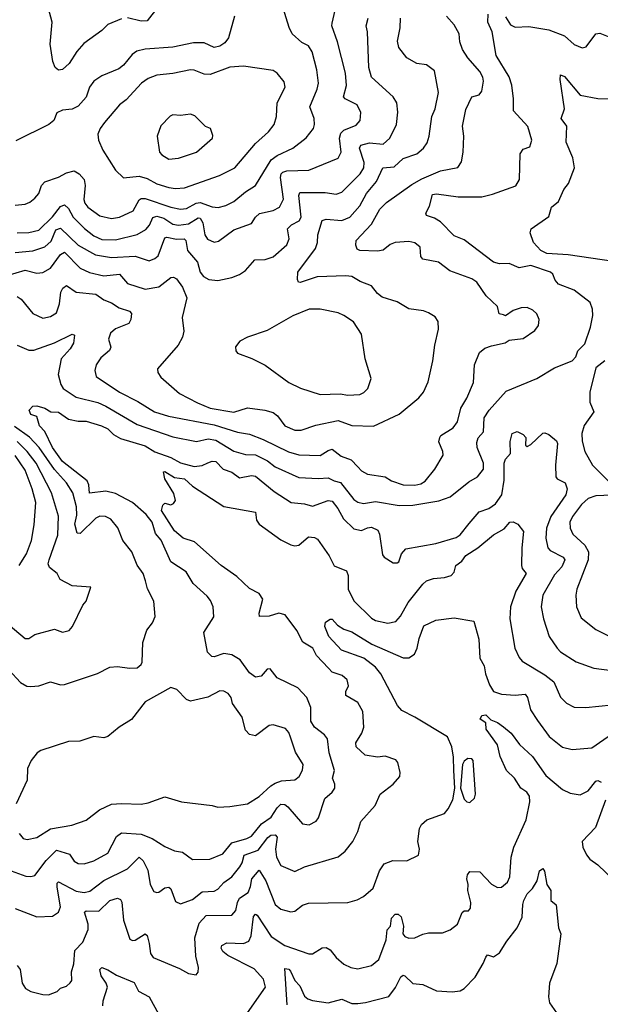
# Model space of a CAD drawing. Extents: x 1921360 to 2014538, y 768294 to 907744.
# Tile 194 of 256: x 1965858 to 1968807, y 820938 to 825937. Entities that reach past the tile are written whole.
import ezdxf

# ---------------------------------------------------------------- set-up
doc = ezdxf.new("R2010")
doc.units = 0

msp = doc.modelspace()

# ---------------------------------------------------------------- linework, layer by layer
at = {"layer": '0CON10XD'}
for points in [[(1965845, 824853.9), (1965903.6, 824856.4), (1965955, 824868.4), (1966025, 824936.7), (1966065, 824988.2), (1966085, 824996.8), (1966105, 824978.9), (1966130.2, 824935), (1966187.4, 824877.4), (1966235, 824839.4), (1966275, 824821.6), (1966345, 824818.6), (1966455, 824845.9), (1966497.9, 824872.1), (1966516.5, 824893.5), (1966535, 824932), (1966555, 824939.8), (1966589.5, 824929.5), (1966635, 824898.7), (1966665, 824892.9), (1966715, 824900.2), (1966765, 824930.3), (1966775, 824930), (1966788.4, 824905), (1966798.5, 824845), (1966812.4, 824822.4), (1966845, 824806.7), (1966867.8, 824812.2), (1966945, 824869.2), (1967035, 824901.9), (1967056.4, 824935), (1967076.8, 824953.2), (1967145, 824967.7), (1967177.1, 824985), (1967198.2, 825025), (1967183.1, 825135), (1967186.5, 825153.5), (1967195, 825163.3), (1967215, 825169), (1967326.8, 825173.2), (1967475, 825233.6), (1967491.5, 825265), (1967482.3, 825335), (1967488.7, 825361.3), (1967504.4, 825375.6), (1967567.8, 825402.2), (1967587.8, 825425), (1967590, 825465), (1967572.2, 825505), (1967511.4, 825535), (1967502.7, 825545), (1967517.9, 825602.1), (1967512.5, 825665), (1967472.7, 825825), (1967443.8, 825905), (1967445, 825920), (1967460.9, 825985)], [(1965845, 824284.3), (1965905, 824258.8), (1965930.5, 824259.5), (1966035, 824295.8), (1966125, 824340.8), (1966135.7, 824335.7), (1966130.5, 824295), (1966113.5, 824266.5), (1966068.6, 824215), (1966053, 824135), (1966067.3, 824085), (1966079.4, 824065), (1966145, 824020.9), (1966255, 823992.5), (1966295.5, 823975), (1966455, 823881.6), (1966635, 823819.2), (1966755.3, 823794.7), (1966815, 823808.8), (1966855, 823801.2), (1966945, 823746.4), (1967005, 823729.6), (1967055, 823727.7), (1967116.4, 823696.4), (1967155, 823666.5), (1967275, 823612.9), (1967375, 823607.5), (1967425, 823610.7), (1967455, 823595.3), (1967487.5, 823587.5), (1967555, 823500.4), (1967575, 823487.8), (1967605, 823480.9), (1967665, 823490), (1967785, 823470.3), (1967855, 823472.4), (1967986.3, 823493.7), (1968045, 823514.6), (1968139.5, 823590.5), (1968183.1, 823615), (1968214.6, 823655), (1968214.5, 823685.5), (1968182.2, 823765), (1968179.5, 823790.5), (1968186.7, 823813.3), (1968213.8, 823845), (1968216.8, 823915), (1968242.7, 823955), (1968329.8, 824050.2), (1968485, 824115.6), (1968575, 824170), (1968665, 824204.2), (1968683.1, 824225), (1968693.1, 824255), (1968728.3, 824291.7), (1968757.7, 824375), (1968768.9, 824435), (1968767.2, 824467.2), (1968755, 824501.2), (1968675, 824563.5), (1968594.3, 824594.3), (1968577.9, 824615), (1968566.7, 824645), (1968554, 824655), (1968455, 824689.4), (1968395, 824677.5), (1968345, 824698.8), (1968295, 824697.5), (1968265, 824706), (1968115, 824818.9), (1968065, 824839.1), (1967995, 824910.9), (1967965, 824930), (1967925, 824942.5), (1967921.5, 824955), (1967939.6, 824990.4), (1967955, 825048.5), (1967975, 825053.2), (1968085, 825037.5), (1968205, 825037.3), (1968259.6, 825050.4), (1968377.4, 825092.6), (1968396.4, 825125), (1968400.8, 825255), (1968415, 825278.8), (1968449.3, 825290.7), (1968460, 825325), (1968439.4, 825395), (1968365.8, 825475), (1968366.8, 825535), (1968358.4, 825605), (1968345, 825646.9), (1968278.6, 825755), (1968258, 825875), (1968236, 825925), (1968237.5, 825965)], [(1966375, 825940.6), (1966305, 825912.9), (1966275, 825882), (1966183.5, 825816.5), (1966147.5, 825775), (1966109.2, 825715), (1966075, 825684), (1966055, 825681.2), (1966038, 825695), (1966025.8, 825725), (1966013.1, 825813.1), (1966023.1, 825925), (1966005, 825993.3)], [(1966325, 824928.2), (1966365, 824934.7), (1966433.8, 824966.2), (1966465, 825021.9), (1966475, 825029.6), (1966495, 825028.6), (1966625, 824985.2), (1966675, 824975.6), (1966705, 824978.3), (1966755, 825004.5), (1966775, 825008.6), (1966835, 824987.5), (1966865.9, 824984.1), (1966905, 824994), (1966945, 825013.9), (1967005, 825063.1), (1967055.6, 825095), (1967135, 825225.9), (1967165, 825247.5), (1967245.7, 825284.3), (1967313.5, 825336.5), (1967350, 825385), (1967356.2, 825405), (1967353.9, 825435), (1967332.2, 825495), (1967369.6, 825585), (1967376.1, 825615), (1967367.1, 825682.9), (1967344, 825774), (1967324.2, 825805), (1967291.1, 825821.1), (1967242.5, 825865), (1967226.8, 825896.8), (1967196.7, 825995)], [(1966560, 826000), (1966505, 825930.8), (1966475, 825928.9), (1966405, 825945.6)], [(1968325, 825951.4), (1968350.6, 825910.6), (1968375, 825898.7), (1968445, 825902.2), (1968545, 825886), (1968625, 825855.4), (1968675, 825810.6), (1968715, 825794.5), (1968735, 825799.4), (1968783.8, 825865), (1968805, 825868.6), (1968855, 825848.6), (1968895, 825822.9), (1968925, 825824.3), (1969055, 825900), (1969126.1, 825913.9), (1969215, 825973.8)], [(1965835, 824754.2), (1965925, 824763.3), (1965985, 824783.1), (1966017.1, 824812.9), (1966040.9, 824869.1), (1966065, 824878.9), (1966155, 824791.9), (1966243.2, 824743.2), (1966325, 824729.8), (1966445, 824736.7), (1966515, 824712.2), (1966545, 824724.4), (1966561.5, 824738.5), (1966595, 824830), (1966605, 824833.3), (1966655, 824822.3), (1966694.2, 824824.2), (1966701.6, 824815), (1966709.8, 824765), (1966761.8, 824705), (1966774.6, 824655), (1966792.4, 824632.4), (1966817.9, 824617.9), (1966865, 824612.1), (1966935, 824627.5), (1966975, 824642.5), (1967005, 824662.7), (1967051.9, 824718.1), (1967105, 824720), (1967145, 824733.6), (1967215, 824794.4), (1967227.3, 824825), (1967218.8, 824875), (1967238.5, 824895), (1967277.1, 824915), (1967288.2, 824935), (1967276, 825044), (1967281.3, 825058.7), (1967409.5, 825059.5), (1967465, 825051.8), (1967495, 825061.8), (1967586.7, 825155), (1967605.9, 825185), (1967607.7, 825212.3), (1967584.8, 825285), (1967590.1, 825299.9), (1967635, 825312.2), (1967705, 825304.7), (1967738.2, 825335), (1967771.8, 825405), (1967778, 825468), (1967774.5, 825514.5), (1967754.4, 825545), (1967644.3, 825645.7), (1967630.8, 825695), (1967624.5, 825875), (1967618.6, 825905), (1967628.6, 825945)], [(1966949.2, 825955), (1966917.8, 825845), (1966899.9, 825820.1), (1966875, 825802.1), (1966845, 825796.4), (1966795, 825820), (1966741.4, 825818.6), (1966635, 825797.9), (1966495, 825786.6), (1966453.7, 825776.3), (1966429.1, 825760.9), (1966385, 825706.7), (1966361.9, 825688.1), (1966275, 825651.8), (1966234.5, 825625), (1966211.8, 825595), (1966196.1, 825543.9), (1966155, 825497.1), (1966125, 825482.5), (1966075, 825476.9), (1966046.2, 825463.8), (1966031.5, 825425), (1966005.3, 825404.7), (1965837.7, 825322.3)], [(1965845, 824531.5), (1965865, 824517.8), (1965924.7, 824444.7), (1965975, 824421.1), (1966015, 824429.5), (1966045, 824449.2), (1966060, 824495), (1966066.6, 824553.4), (1966076.4, 824573.6), (1966095, 824586.9), (1966145, 824553.1), (1966245, 824543.8), (1966285, 824514.5), (1966325, 824498.5), (1966363.7, 824473.7), (1966415, 824456.9), (1966425.5, 824445.5), (1966422.9, 824415), (1966412, 824395), (1966345, 824367.3), (1966318.6, 824345), (1966309.2, 824315), (1966320, 824275), (1966313.3, 824256.7), (1966270.2, 824219.8), (1966245.8, 824185), (1966239.2, 824155), (1966246.9, 824125), (1966365, 824045.4), (1966458.1, 823998.1), (1966543.3, 823945), (1966613.2, 823923.2), (1966845, 823879.8), (1966965, 823842.8), (1967025, 823832.2), (1967095.2, 823805.2), (1967223.1, 823743.1), (1967275, 823727.2), (1967385, 823724.7), (1967425, 823749.7), (1967445.9, 823755.9), (1967490.2, 823720.2), (1967542.1, 823702.1), (1967576.4, 823666.4), (1967595, 823646.4), (1967625, 823628.5), (1967715, 823616.4), (1967746.2, 823595), (1967805, 823574.7), (1967865, 823572.7), (1967895, 823580), (1967917, 823593), (1967967.5, 823655), (1968008.6, 823725), (1968008.1, 823745), (1967987.3, 823792.7), (1967991.4, 823815), (1967998, 823825), (1968059.4, 823865), (1968081.8, 823895), (1968098.8, 823965), (1968128.5, 824015), (1968162.9, 824095), (1968167.5, 824185), (1968193.4, 824246.6), (1968221.4, 824268.6), (1968255, 824281.2), (1968323.3, 824296.7), (1968345, 824310), (1968415, 824318.8), (1968475, 824358), (1968492.5, 824385), (1968497.1, 824415), (1968485, 824443.8), (1968465, 824462), (1968435, 824475.7), (1968405.9, 824474.1), (1968365, 824460), (1968325, 824432.5), (1968315, 824437.5), (1968293.6, 824443.6), (1968285, 824480), (1968227.5, 824535), (1968180, 824605), (1968155, 824621.4), (1968042.3, 824662.3), (1967985.2, 824705.2), (1967905, 824721.5), (1967895.6, 824735), (1967891.4, 824781.4), (1967865, 824804.5), (1967835, 824810), (1967765, 824806.4), (1967739.2, 824795), (1967705, 824766.9), (1967675, 824761.2), (1967585, 824765.7), (1967572.5, 824772.5), (1967565, 824792.5), (1967566.9, 824815), (1967645, 824897.9), (1967687.7, 824975), (1967721.3, 825008.7), (1967850, 825100), (1967901, 825129), (1967995, 825168.9), (1968083.2, 825186.8), (1968102.5, 825215), (1968110, 825265), (1968113.6, 825345), (1968107, 825397), (1968125, 825481.2), (1968155.5, 825544.5), (1968191.2, 825555), (1968205, 825573.8), (1968213.8, 825625), (1968211.2, 825645), (1968195, 825674.4), (1968133.8, 825743.8), (1968107.8, 825785), (1968094.4, 825825), (1968090, 825865), (1968065, 825910), (1968026, 825955)], [(1967103.6, 823953.6), (1967145, 823942.5), (1967166.7, 823925), (1967205, 823874.5), (1967255, 823852.7), (1967287.9, 823852.1), (1967361.5, 823878.5), (1967475, 823901.8), (1967545.9, 823875.9), (1967655, 823873.5), (1967785, 823933.8), (1967885, 824016.2), (1967909.2, 824045), (1967932.4, 824097.6), (1967957.1, 824205), (1967966, 824285), (1967985.8, 824365), (1967984, 824405), (1967967.9, 824427.9), (1967935, 824448), (1967908.6, 824458.6), (1967835, 824469.2), (1967775, 824504.2), (1967698.7, 824528.7), (1967675, 824547.5), (1967645, 824586), (1967587.8, 824607.8), (1967545, 824633.6), (1967515, 824636.2), (1967369.1, 824630.9), (1967282.5, 824602.5), (1967274.3, 824604.3), (1967268.3, 824618.3), (1967271.5, 824655), (1967360, 824775), (1967371.2, 824805), (1967371.8, 824845), (1967395, 824916.9), (1967415, 824924.5), (1967495, 824917.6), (1967535.2, 824934.8), (1967585, 824992.3), (1967620, 825055), (1967670.5, 825115), (1967702.5, 825185), (1967760.3, 825189.7), (1967805, 825232), (1967875, 825256.4), (1967909.5, 825285), (1967927.6, 825312.4), (1967938.5, 825345), (1967952.3, 825445), (1967967.9, 825485), (1967985, 825567.5), (1967965, 825677.5), (1967925, 825706.9), (1967875, 825714.4), (1967824.1, 825744.1), (1967783.3, 825795), (1967777.9, 825827.9), (1967791.4, 825895), (1967792.5, 825945)], [(1966649.5, 825079.5), (1966695, 825082.8), (1966872, 825145), (1966950, 825185), (1967055, 825308.9), (1967121.7, 825368.3), (1967150, 825405), (1967162.5, 825445), (1967166.5, 825515), (1967206.7, 825595), (1967201.8, 825621.8), (1967165, 825665.7), (1967145, 825678.5), (1966995, 825701.5), (1966925, 825696.1), (1966825, 825659.3), (1966795, 825660), (1966745, 825680.8), (1966725, 825683.1), (1966635, 825662.9), (1966555, 825656.1), (1966511.3, 825638.7), (1966476.5, 825615), (1966399.3, 825529.3), (1966364.7, 825505.3), (1966288.9, 825415), (1966266.9, 825385), (1966254.4, 825355), (1966258.9, 825325), (1966280.9, 825275), (1966345, 825172.5), (1966385, 825134.3), (1966465, 825143.1), (1966505, 825130), (1966555, 825103.3), (1966615, 825084.7), (1966649.5, 825079.5)], [(1968875, 824708.6), (1968643.6, 824743.6), (1968535, 824750), (1968505.5, 824765), (1968468, 824805), (1968451.2, 824855), (1968455.8, 824875), (1968545, 824938), (1968560, 824985), (1968595.6, 825014.4), (1968622.5, 825075), (1968646.2, 825105), (1968676.7, 825185), (1968667.8, 825235), (1968634.6, 825315), (1968636.8, 825396.8), (1968609.2, 825435), (1968626.2, 825485), (1968602.7, 825632.7), (1968605, 825657.5), (1968625, 825648), (1968705, 825553.3), (1968795, 825537.1), (1968855, 825535.6)], [(1966615, 825229.2), (1966665, 825234.4), (1966755.8, 825265), (1966836.7, 825335), (1966838.3, 825348.3), (1966826.7, 825385), (1966802.5, 825395), (1966748.3, 825448.3), (1966725, 825457.5), (1966675, 825451.2), (1966636.4, 825453.6), (1966622.7, 825447.3), (1966575, 825397.5), (1966556.2, 825345), (1966568.8, 825265), (1966580.3, 825250.3), (1966615, 825229.2)], [(1965835, 824995.6), (1965885, 825001.1), (1965909.8, 825010.2), (1965935, 825030), (1965954.3, 825055), (1965968, 825095), (1965985.6, 825114.4), (1966055, 825136.7), (1966095, 825160), (1966135, 825169.3), (1966160.5, 825155), (1966184.7, 825124.7), (1966190.3, 825095), (1966184.1, 825024.1), (1966188.8, 825005), (1966204.6, 824985), (1966265, 824940.3), (1966325, 824928.2)], [(1965795, 824638.6), (1965885, 824665.7), (1965945, 824650.7), (1965975, 824652.7), (1966015, 824675.3), (1966065, 824745.3), (1966085, 824756.8), (1966165, 824675.3), (1966212.6, 824652.6), (1966285, 824636.2), (1966365, 824644.6), (1966405, 824597.5), (1966495, 824568.4), (1966565, 824579.7), (1966625, 824627.5), (1966639.7, 824629.7), (1966655, 824621.4), (1966685, 824579.2), (1966706.9, 824525), (1966682.9, 824425), (1966692, 824355), (1966684.2, 824325), (1966663.1, 824285), (1966557.5, 824165), (1966559.2, 824145), (1966575, 824121.2), (1966669.3, 824039.3), (1966761, 823991), (1966824.8, 823964.8), (1966945, 823944.7), (1967015.4, 823965.4), (1967103.6, 823953.6)], [(1967525, 824030.4), (1967585, 824033.1), (1967606.6, 824043.4), (1967626.1, 824063.9), (1967642.9, 824115), (1967613.3, 824215), (1967595, 824340.8), (1967553.6, 824403.6), (1967505, 824435.6), (1967475, 824447.8), (1967385, 824466.7), (1967327.6, 824467.6), (1967245, 824432.5), (1967115, 824359.1), (1967015, 824324.6), (1966976.2, 824305), (1966954.2, 824275.8), (1966956, 824255), (1966965, 824244.4), (1967037, 824217), (1967105, 824182.2), (1967225.4, 824095.4), (1967285, 824066.4), (1967384.6, 824034.6), (1967485, 824036.8), (1967525, 824030.4)], [(1968830.8, 824205), (1968785, 824170), (1968754.6, 824045), (1968754.6, 823995), (1968773.6, 823945), (1968725, 823875.6), (1968714.1, 823835), (1968715, 823797.5), (1968729.5, 823745), (1968766.9, 823675), (1968846.8, 823595)], [(1965814.2, 821615), (1965888.8, 821588.8), (1965915, 821586.2), (1965935, 821591.5), (1965992.1, 821667.9), (1966045, 821719.8), (1966110.5, 821700.5), (1966134.6, 821664.6), (1966155, 821651.9), (1966185, 821651.5), (1966235, 821666.4), (1966306.2, 821705), (1966350.2, 821789.7), (1966375, 821807.9), (1966475, 821800.8), (1966530.3, 821779.7), (1966595, 821738.2), (1966645, 821716.9), (1966685, 821709.5), (1966735, 821672.9), (1966824.5, 821674.5), (1966889.3, 821700.7), (1966935, 821757.6), (1967011, 821779), (1967035, 821791.8), (1967085.7, 821854.3), (1967135, 821888.5), (1967165.3, 821935), (1967185, 821953.4), (1967205, 821952.2), (1967220.5, 821940.5), (1967295, 821854), (1967328, 821848), (1967363.4, 821866.6), (1967375.6, 821885), (1967407.2, 821982.8), (1967444.7, 822015.3), (1967458.1, 822035), (1967458.5, 822055), (1967446.7, 822085), (1967457.1, 822125), (1967430.3, 822215), (1967421.2, 822285), (1967405.9, 822305.9), (1967355.3, 822345.3), (1967337.1, 822375), (1967337.5, 822445), (1967316.9, 822495), (1967270.8, 822545), (1967165.7, 822595.7), (1967130.7, 822640.7), (1967115, 822638.8), (1967085, 822604.3), (1967055, 822598.9), (1967025, 822620.9), (1966977, 822687), (1966935, 822711.8), (1966895, 822719.5), (1966845, 822701.1), (1966833.8, 822703.8), (1966811.4, 822725), (1966792.5, 822825), (1966843.8, 822905), (1966840, 822955), (1966827.4, 822987.4), (1966810.7, 823010.7), (1966738.9, 823075), (1966704, 823134), (1966625, 823184.3), (1966575.8, 823295), (1966547.6, 823327.6), (1966530.5, 823385), (1966500.4, 823425), (1966430.8, 823485), (1966345, 823531), (1966295, 823543.5), (1966212.4, 823532.4), (1966208.6, 823575), (1966200, 823595), (1966075, 823693.9), (1966024.8, 823765), (1965985.3, 823845.3), (1965958.6, 823875), (1965945, 823922.5), (1965915, 823932.5), (1965906.7, 823955), (1965925, 823973.8), (1965945, 823975.7), (1965985, 823964.4), (1966015.7, 823945.7), (1966055, 823944.4), (1966105, 823909.1), (1966155, 823899.2), (1966195, 823898.9), (1966272.9, 823875), (1966305, 823859.6), (1966335, 823831.1), (1966370.3, 823810.3), (1966495, 823772.9), (1966545, 823743.3), (1966625, 823714.4), (1966675, 823686.7), (1966745, 823668.2), (1966785, 823673.7), (1966812.9, 823687.1), (1966835, 823695.3), (1966855, 823692.9), (1966892.2, 823655), (1966935, 823639.3), (1966975, 823610.8), (1967035, 823623.1), (1967055, 823618.7), (1967150.9, 823540.9), (1967236.1, 823486.1), (1967305, 823479.1), (1967345, 823467.1), (1967425, 823495.8), (1967445, 823491.8), (1967474.2, 823454.2), (1967502.4, 823402.4), (1967555, 823352.5), (1967595, 823342.5), (1967625, 823357.5), (1967645, 823360), (1967676.9, 823345), (1967686.4, 823325), (1967700.2, 823220.2), (1967708.5, 823208.5), (1967755, 823178.6), (1967775, 823178.6), (1967784, 823185), (1967797.8, 823225), (1967820.2, 823249.8), (1967972.1, 823277.9), (1968075, 823308.5), (1968095, 823320.8), (1968141.9, 823378.1), (1968191.9, 823438.1), (1968241.4, 823455), (1968275, 823477.9), (1968307.3, 823525), (1968318.1, 823598.1), (1968319.3, 823685), (1968325.6, 823705), (1968351.4, 823735), (1968349.6, 823795), (1968358.8, 823835), (1968384.2, 823845.8), (1968415, 823831.4), (1968428.6, 823815), (1968426.7, 823776.7), (1968435, 823770), (1968455, 823780.8), (1968515, 823837.5), (1968525, 823840), (1968545, 823831.2), (1968585, 823798.8), (1968590.6, 823785), (1968580.5, 823675), (1968581.4, 823615), (1968588.8, 823605), (1968629.2, 823585), (1968639.4, 823555), (1968632.5, 823525), (1968556.5, 823415), (1968533.7, 823355), (1968530.7, 823305), (1968540, 823255), (1968551.9, 823241.9), (1968618, 823208), (1968626.8, 823195), (1968611.7, 823158.3), (1968575, 823117.7), (1968514.6, 823015), (1968507.3, 822955), (1968519.1, 822895), (1968547.3, 822805), (1968587.8, 822745), (1968605, 822727.8), (1968685, 822676.7), (1968775, 822643.5), (1968865, 822632.1)], [(1965802.2, 822635), (1965861.8, 822571.8), (1965893.5, 822553.5), (1965915, 822550.4), (1965955.6, 822554.4), (1966015, 822574.4), (1966065, 822559.5), (1966085, 822561.5), (1966252.8, 822617.2), (1966315, 822649.2), (1966355, 822652.5), (1966415, 822643.8), (1966455, 822646.7), (1966475, 822662.5), (1966480, 822675), (1966483.1, 822775), (1966503, 822837), (1966533.3, 822875), (1966546.4, 822906.4), (1966538.5, 822985), (1966507.4, 823047.4), (1966497.3, 823087.3), (1966484.3, 823125), (1966455, 823168), (1966426.9, 823235), (1966382, 823292), (1966357.1, 823357.1), (1966321.5, 823401.5), (1966293.3, 823415), (1966265, 823416.2), (1966245, 823406.2), (1966165, 823327.5), (1966150.3, 823330.3), (1966138.8, 823375), (1966148.8, 823421.2), (1966146.6, 823463.4), (1966128.2, 823535), (1966095.3, 823585), (1966035, 823652.6), (1965956.7, 823765), (1965907, 823817), (1965831.8, 823871.8)], [(1965766.7, 822895), (1965885, 822794.4), (1965905, 822795.7), (1965935, 822815.6), (1966035, 822842.2), (1966075, 822827.8), (1966108.6, 822835), (1966126.4, 822855), (1966179.4, 822965), (1966195.8, 822985), (1966220, 823055), (1966125, 823061.9), (1966064, 823095), (1966047.5, 823125), (1966008.9, 823155), (1966003.3, 823173.3), (1966007.2, 823195), (1966050.8, 823319.2), (1966055.7, 823415.7), (1966020.2, 823535), (1965941.3, 823685), (1965896.5, 823745), (1965845, 823795.6)], [(1965855.5, 823165), (1965892.7, 823225), (1965917.6, 823292.4), (1965932.2, 823372.2), (1965939.1, 823485), (1965921.6, 823555), (1965885, 823650.4), (1965834.9, 823724.9)], [(1966047.8, 821532.2), (1966048, 821552), (1966055, 821560), (1966145, 821511.4), (1966185, 821505.8), (1966215, 821511.8), (1966285, 821566.8), (1966405, 821625.4), (1966465, 821683.9), (1966485, 821666.8), (1966508.9, 821618.9), (1966521.1, 821545), (1966539.7, 821509.7), (1966554.4, 821504.4), (1966565, 821507.5), (1966595, 821528.2), (1966615, 821533.1), (1966625, 821524.2), (1966649.4, 821459.4), (1966675, 821446.9), (1966735, 821470.4), (1966785, 821507.8), (1966845, 821512.5), (1966865, 821521.5), (1966894.4, 821555.6), (1966935, 821585.4), (1966975.8, 821635), (1966987.8, 821655), (1966997.5, 821695), (1967069.3, 821720.8), (1967118.8, 821785), (1967133.7, 821796.3), (1967155, 821798.5), (1967166.4, 821786.4), (1967157.7, 821725), (1967162.4, 821685), (1967185, 821641.9), (1967255, 821611.5), (1967305, 821635.5), (1967475, 821685.7), (1967510.6, 821715), (1967550.5, 821765), (1967575.6, 821815), (1967591.4, 821865), (1967663.1, 821946.9), (1967688.6, 822005), (1967755.8, 822055), (1967788.8, 822095), (1967791.2, 822115), (1967778.8, 822165), (1967769.2, 822179.2), (1967715, 822197.1), (1967675, 822193.1), (1967613.3, 822203.3), (1967566.5, 822245), (1967566.1, 822265), (1967595.5, 822315), (1967605.5, 822345), (1967600.9, 822425), (1967575, 822470.6), (1967514.4, 822505), (1967514.4, 822525), (1967528.1, 822555), (1967522, 822585), (1967496.5, 822606.5), (1967444.7, 822624.7), (1967426.4, 822645), (1967365, 822708.9), (1967346.2, 822746.2), (1967296, 822776), (1967265.8, 822835), (1967205.9, 822915.9), (1967175, 822923.8), (1967125, 822908.2), (1967076, 822906), (1967074.2, 822924.2), (1967093.1, 822995), (1967075, 823023.1), (1967025, 823048.2), (1966960.3, 823110.3), (1966881.5, 823165), (1966745.8, 823285.8), (1966688.8, 823305), (1966645, 823341.2), (1966578.1, 823445), (1966585, 823472.5), (1966595, 823482.5), (1966625, 823473.8), (1966639.7, 823480.3), (1966648.6, 823495), (1966641.3, 823531.3), (1966594.4, 823605), (1966588.3, 823641.7), (1966595, 823643.3), (1966645, 823612.9), (1966695, 823605.4), (1966735, 823568.2), (1966895, 823464.6), (1967055, 823435.7), (1967060, 823395), (1967074.3, 823375), (1967185, 823296.7), (1967235, 823270), (1967255, 823265.6), (1967275, 823269.4), (1967325, 823311.4), (1967355, 823308.1), (1967370, 823300), (1967430, 823215), (1967454.6, 823164.6), (1967518.7, 823138.7), (1967526.7, 823115), (1967526.2, 823045), (1967555, 822986.7), (1967645, 822898.9), (1967665, 822886.9), (1967727.9, 822872.1), (1967768.5, 822881.5), (1967792.4, 822907.6), (1967831.9, 822978.1), (1967905, 823070.6), (1967925, 823087.3), (1967959.5, 823099.5), (1968015, 823103.8), (1968050, 823115), (1968065, 823132), (1968073.3, 823165), (1968103.2, 823186.8), (1968125, 823216.6), (1968185, 823255.3), (1968265, 823321.5), (1968318.7, 823351.3), (1968348, 823385), (1968365, 823388.1), (1968388.8, 823375), (1968417.8, 823337.8), (1968407.9, 823255), (1968407.1, 823165), (1968410.7, 823150.7), (1968430.6, 823125), (1968377.6, 823035), (1968350.4, 822955), (1968347.9, 822895), (1968373.3, 822745), (1968395, 822698), (1968410.3, 822680.3), (1968525, 822611.1), (1968571.5, 822575), (1968605, 822496.2), (1968635, 822467.1), (1968675, 822446.9), (1968734.6, 822445.4), (1968865, 822458.5)], [(1968865, 823522.7), (1968785, 823519.7), (1968745, 823506.4), (1968710.9, 823475), (1968666.2, 823415), (1968651.8, 823385), (1968653.8, 823355), (1968666.9, 823325), (1968728.4, 823268.4), (1968748.1, 823235), (1968746.4, 823195), (1968688.7, 823045), (1968682.5, 823015), (1968685.5, 822955), (1968709.8, 822899.8), (1968785, 822841.4), (1968855, 822805.6)], [(1965845, 821133.8), (1965860.8, 821115), (1965870.8, 821045), (1965887.3, 821017.3), (1965915, 821002), (1965975, 820986.7), (1966003.6, 820986.4), (1966048.3, 821001.7), (1966065, 821020), (1966095, 821028.8), (1966115, 821046), (1966122.1, 821057.9), (1966121.7, 821101.7), (1966132.3, 821142.3), (1966138.5, 821211.5), (1966177.8, 821252.2), (1966205, 821316.7), (1966206.5, 821345), (1966186.9, 821405), (1966195, 821411.5), (1966259.2, 821410.8), (1966315, 821465.4), (1966355, 821475.6), (1966369.2, 821469.2), (1966376.8, 821456.8), (1966385.3, 821365.3), (1966417.6, 821267.6), (1966431.1, 821261.1), (1966445, 821263.5), (1966495.6, 821295.6), (1966505, 821286.7), (1966516.1, 821246.1), (1966522, 821195), (1966535.3, 821175.3), (1966669.5, 821119.5), (1966715, 821093.8), (1966755, 821087.5), (1966765, 821100), (1966766.1, 821123.9), (1966751.8, 821181.8), (1966747.5, 821275), (1966770, 821350), (1966805, 821388.9), (1966935, 821390.9), (1966955, 821414.2), (1966964.1, 821454.1), (1966974.4, 821475.6), (1967017.8, 821505), (1967030.8, 821535), (1967036.3, 821575), (1967075, 821618.8), (1967108.4, 821565), (1967155, 821444.4), (1967185, 821420.6), (1967235, 821406.7), (1967255, 821410), (1967295, 821440.5), (1967325, 821451.1), (1967525.5, 821454.5), (1967572.8, 821467.2), (1967605, 821484.3), (1967652.8, 821527.2), (1967685.5, 821614.5), (1967709.7, 821650.3), (1967753, 821667), (1967825, 821666.7), (1967883.3, 821695), (1967888.6, 821725), (1967880, 821765), (1967889.5, 821830.5), (1967899.1, 821850.9), (1967926.7, 821875), (1968015, 821906.9), (1968035, 821929.2), (1968057.8, 821975), (1968068.1, 822035), (1968063.6, 822125), (1968062.3, 822192.3), (1968053.3, 822245), (1968030.4, 822295), (1967865, 822395.9), (1967799.4, 822429.4), (1967777.5, 822455), (1967691.9, 822615), (1967665, 822649.2), (1967605.4, 822695.4), (1967493.1, 822735), (1967427.8, 822805), (1967408.1, 822855), (1967411.7, 822878.3), (1967435, 822893.3), (1967445, 822893.3), (1967472.7, 822862.7), (1967505, 822842), (1967545, 822828.1), (1967646.4, 822766.4), (1967805, 822697.4), (1967835, 822696.5), (1967863.2, 822715), (1967877.3, 822745), (1967886.8, 822795), (1967911.4, 822858.6), (1967972.2, 822887.8), (1968065, 822900), (1968165, 822882.5), (1968190.7, 822790.7), (1968195.3, 822695.3), (1968216.6, 822656.6), (1968224.2, 822615), (1968245, 822559.2), (1968265, 822525.7), (1968305, 822512.2), (1968375, 822507.7), (1968425, 822513.1), (1968438.2, 822495), (1968453.1, 822433.1), (1968487.9, 822377.9), (1968547.8, 822297.8), (1968615, 822243.1), (1968665, 822231.4), (1968765, 822239.1), (1968925, 822351.9)], [(1965895, 821774.2), (1965945, 821785.3), (1966015, 821828), (1966123.2, 821846.8), (1966195, 821872.1), (1966262.5, 821925), (1966325, 821953.8), (1966375, 821957.9), (1966475, 821954.2), (1966509.7, 821960.3), (1966595, 821991.2), (1966680, 821965), (1966835, 821947.8), (1966865, 821939.2), (1966925, 821941.4), (1967015, 821955.8), (1967075, 821992.5), (1967133, 822047), (1967155, 822059.7), (1967187.1, 822072.9), (1967255, 822076.7), (1967276.9, 822095), (1967295, 822126.7), (1967297.5, 822155), (1967258.3, 822218.3), (1967233.4, 822293.4), (1967225, 822317.1), (1967208.3, 822338.3), (1967145, 822356.9), (1967125, 822352.9), (1967055, 822301.4), (1967025, 822308), (1967005, 822330), (1966988.1, 822395), (1966939.2, 822465), (1966932, 822495), (1966916.2, 822515), (1966895, 822527.1), (1966875, 822528.5), (1966813.5, 822496.5), (1966725, 822476.7), (1966705.4, 822485.4), (1966656.6, 822536.6), (1966625, 822545.7), (1966495, 822473.8), (1966426.6, 822383.4), (1966362.5, 822345), (1966305, 822296.7), (1966285, 822291.2), (1966235, 822297.5), (1966164.1, 822274.1), (1966105, 822271.9), (1965965, 822226.9), (1965947.1, 822215), (1965916.9, 822175), (1965896.9, 822135), (1965895.5, 822075), (1965840.5, 821955)], [(1967014.3, 820895), (1967106.5, 821025), (1967096.7, 821065), (1967048.3, 821118.3), (1966915, 821184.7), (1966890.4, 821205), (1966882, 821222), (1966885, 821235.7), (1966910.6, 821249.4), (1966995, 821246.8), (1967021.5, 821258.5), (1967034.3, 821285.7), (1967045, 821383.8), (1967055, 821395.4), (1967065, 821390.6), (1967135, 821281.2), (1967205, 821235.4), (1967325.8, 821194.2), (1967345.5, 821194.5), (1967395, 821223.8), (1967415, 821226), (1967435, 821214), (1967466, 821175), (1967505, 821141.4), (1967540, 821125), (1967575, 821117.3), (1967645, 821134.5), (1967681.9, 821165), (1967719.3, 821265), (1967724.3, 821315), (1967741.2, 821335), (1967746.2, 821375), (1967765, 821395.7), (1967780, 821395), (1967795, 821382.5), (1967807.1, 821335), (1967804, 821295), (1967815, 821281.4), (1967835, 821273.5), (1967865, 821274.5), (1967905, 821294.2), (1967935, 821301.2), (1968005, 821300), (1968043.8, 821315), (1968082.2, 821345), (1968106, 821404), (1968115, 821411.9), (1968137.8, 821412.2), (1968148.6, 821425), (1968148.8, 821455), (1968133.6, 821515), (1968135.5, 821545.5), (1968128.6, 821575), (1968131.9, 821595), (1968145, 821612.5), (1968195, 821610), (1968255, 821546.9), (1968285, 821530.5), (1968305, 821533.1), (1968335, 821557.5), (1968348.2, 821585), (1968354.2, 821685), (1968368.8, 821735), (1968431, 821875), (1968450, 821965), (1968447.1, 821995), (1968434, 822014), (1968404, 822035), (1968372.1, 822085), (1968330.8, 822125), (1968298, 822195), (1968285.6, 822255), (1968226.7, 822335), (1968226, 822366), (1968196.2, 822385), (1968205, 822403.8), (1968225, 822406.7), (1968251.5, 822381.5), (1968285, 822367.9), (1968315.8, 822345.8), (1968355, 822313.6), (1968397.3, 822257.3), (1968463.3, 822195), (1968530, 822100), (1968615, 822028.7), (1968655, 822010), (1968705, 822000.6), (1968745, 822021.4), (1968785, 822070.8), (1968795, 822074), (1968811.2, 822065)], [(1968145, 821962.5), (1968168, 821985), (1968174, 822005), (1968160.8, 822175), (1968155, 822183.8), (1968135, 822186), (1968115, 822172), (1968106.7, 822155), (1968097.8, 822035), (1968115, 821978.8), (1968130, 821965), (1968145, 821962.5)], [(1968834.5, 821974.5), (1968782.8, 821835), (1968715.4, 821765), (1968717.9, 821735), (1968736.7, 821696.7), (1968754, 821674), (1968794, 821645), (1968875, 821570)], [(1965855.4, 821805.4), (1965875, 821780), (1965895, 821774.2)], [(1967216, 820935), (1967205, 821119.2), (1967225, 821115.4), (1967232.9, 821105), (1967255, 821058.9), (1967281.1, 821031.1), (1967305, 820978.9), (1967321.4, 820965), (1967345, 820956.8), (1967425, 820944.7), (1967495, 820963.3), (1967545, 820942.1), (1967575, 820941.6), (1967615, 820946.3), (1967732.4, 820977.6), (1967767, 821023), (1967793.5, 821076.5), (1967805, 821085.6), (1967815, 821082.9), (1967855, 821043.6), (1967905, 821037.5), (1967975.3, 821005.3), (1968055, 821001.4), (1968095, 821006.7), (1968115, 821017.9), (1968171.1, 821075), (1968212.7, 821145), (1968225, 821177.5), (1968235, 821188.8), (1968265, 821178.8), (1968295, 821199.2), (1968332, 821258), (1968385.5, 821325), (1968409.7, 821380.3), (1968413.1, 821445), (1968419.5, 821465), (1968435, 821498.8), (1968462.5, 821525), (1968486, 821565), (1968498.8, 821615), (1968515, 821626.7), (1968524.1, 821614.1), (1968536.1, 821546.1), (1968556.7, 821515), (1968556.7, 821465), (1968582.3, 821442.3), (1968595.7, 821325.7), (1968607.1, 821295), (1968585.9, 821144.1), (1968550, 821045), (1968544, 820975), (1968548.8, 820945), (1968584.1, 820894.1)], [(1965835, 821423.3), (1965945, 821381.5), (1966025, 821384.4), (1966054.6, 821405.4), (1966065, 821432.5), (1966047.8, 821532.2)], [(1966280.1, 820929.9), (1966281.7, 820955), (1966303.2, 821025), (1966297.9, 821045), (1966272.2, 821082.2), (1966265.7, 821114.3), (1966275, 821124.2), (1966305, 821112.3), (1966350, 821085), (1966438.8, 821048.8), (1966460.6, 821005), (1966516, 820976), (1966565.5, 820885.5)]]:
    msp.add_lwpolyline(points, dxfattribs=at)

doc.saveas('drawing.dxf')
